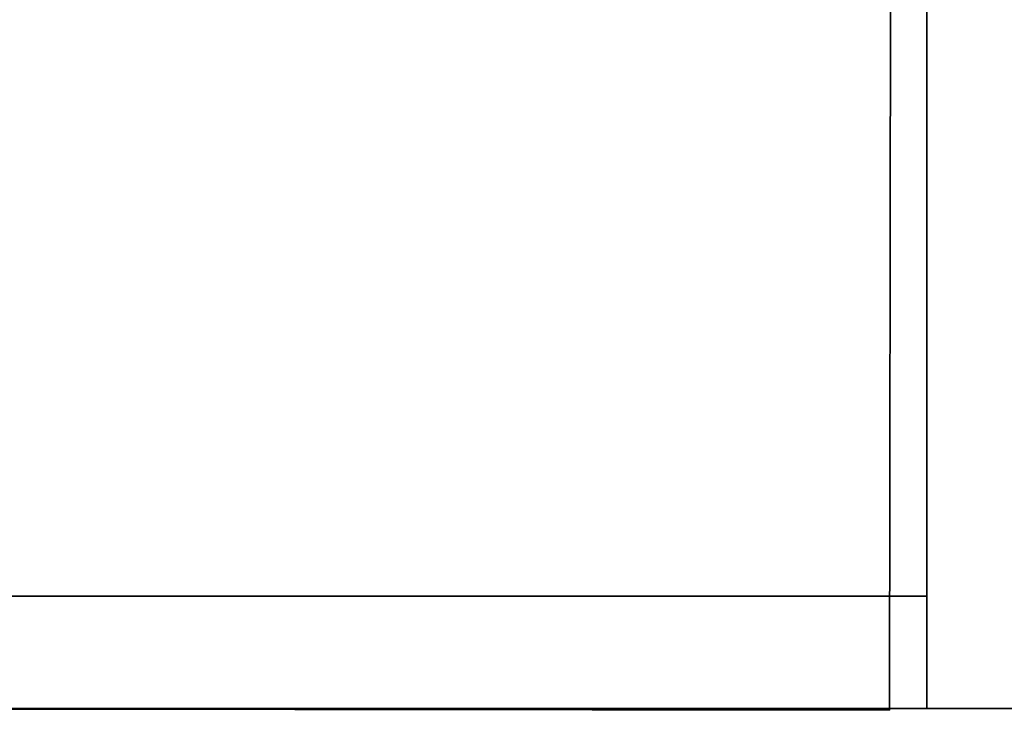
# Model space of a CAD drawing. Extents: x 413.3 to 457.5, y 5047.8 to 5050.
# Tile 115 of 256: x 419.3921 to 419.4752, y 5047.8249 to 5047.8832. Entities that reach past the tile are written whole.
import ezdxf

# ---------------------------------------------------------------- set-up
doc = ezdxf.new("R2010")
doc.units = 0
doc.header["$LTSCALE"] = 150
doc.header["$MEASUREMENT"] = 0
doc.layers.add('3DFACE_SHAPE', color=7, linetype='CONTINUOUS')

msp = doc.modelspace()

# ---------------------------------------------------------------- linework, layer by layer
at = {"layer": '3DFACE_SHAPE', "color": 13}
for points, invisible_edges in [([(419.468689, 5050.024866), (419.26869, 5050.025153), (419.26554, 5047.825153)], 12), ([(419.26554, 5047.825153, -0.2), (419.26869, 5050.025153, -0.2), (419.465539, 5047.824866, -0.2)], 2), ([(419.26869, 5050.025153, -0.2), (419.468689, 5050.024866, -0.2), (419.465539, 5047.824866, -0.2)], 12), ([(419.465539, 5047.824866), (419.468689, 5050.024866), (419.26554, 5047.825153)], 2), ([(419.368689, 5047.825005, -0.0095), (419.371839, 5050.025005, -0.0095), (419.465539, 5047.824866, -0.0095)], 2), ([(419.468689, 5050.024866, -0.1905), (419.371839, 5050.025005, -0.1905), (419.368689, 5047.825005, -0.1905)], 12), ([(419.465539, 5047.824866, -0.1905), (419.468689, 5050.024866, -0.1905), (419.368689, 5047.825005, -0.1905)], 2), ([(419.371839, 5050.025005, -0.0095), (419.468689, 5050.024866, -0.0095), (419.465539, 5047.824866, -0.0095)], 12), ([(419.465539, 5047.824866, -0.0095), (419.468689, 5050.024866, -0.0095), (419.465539, 5047.824866)], 2), ([(419.468689, 5050.024866, -0.0095), (419.468689, 5050.024866), (419.465539, 5047.824866)], 12), ([(419.465539, 5047.824866, -0.2), (419.468689, 5050.024866, -0.2), (419.465539, 5047.824866, -0.1905)], 2), ([(419.468689, 5050.024866, -0.2), (419.468689, 5050.024866, -0.1905), (419.465539, 5047.824866, -0.1905)], 12), ([(419.468689, 5048.025009), (419.468689, 5047.921859, -0.0095), (419.468689, 5047.825009)], 3), ([(419.468689, 5047.825009), (423.268689, 5047.825009), (419.468689, 5048.025009)], 2), ([(423.268689, 5047.825009), (423.268689, 5048.025009), (419.468689, 5048.025009)], 12), ([(423.268689, 5047.825009, -0.2), (419.468689, 5047.825009, -0.2), (423.268689, 5048.025009, -0.2)], 2), ([(419.468689, 5047.825009, -0.2), (419.468689, 5048.025009, -0.2), (423.268689, 5048.025009, -0.2)], 12), ([(419.468689, 5047.825009, -0.2), (419.468689, 5047.928159, -0.1905), (419.468689, 5048.025009, -0.2)], 3), ([(419.468689, 5047.921859, -0.1905), (419.468689, 5047.928159, -0.1905), (419.468689, 5047.825009, -0.2)], 14), ([(419.468689, 5047.921859, -0.0095), (419.468689, 5047.825009, -0.0095), (419.468689, 5047.825009)], 12), ([(419.468689, 5047.921859, -0.0095), (423.268689, 5047.921859, -0.0095), (419.468689, 5047.825009, -0.0095)], 2), ([(423.268689, 5047.921859, -0.0095), (423.268689, 5047.825009, -0.0095), (419.468689, 5047.825009, -0.0095)], 12), ([(423.268689, 5047.921859, -0.1905), (419.468689, 5047.921859, -0.1905), (423.268689, 5047.825009, -0.1905)], 2), ([(419.468689, 5047.921859, -0.1905), (419.468689, 5047.825009, -0.1905), (423.268689, 5047.825009, -0.1905)], 12), ([(419.468689, 5047.825009, -0.1905), (419.468689, 5047.921859, -0.1905), (419.468689, 5047.825009, -0.2)], 2), ([(419.268689, 5047.825009, -1), (419.371839, 5047.834509, -1), (419.468689, 5047.825009, -1)], 3), ([(419.468689, 5047.825009, -0.2), (419.365539, 5047.834509, -0.2), (419.268689, 5047.825009, -0.2)], 3), ([(419.371839, 5047.834509, -0.2), (419.365539, 5047.834509, -0.2), (419.468689, 5047.825009, -0.2)], 15), ([(419.371839, 5047.834509, -1), (419.468689, 5047.834509, -1), (419.468689, 5047.825009, -1)], 12), ([(419.468689, 5047.834509, -0.2), (419.371839, 5047.834509, -0.2), (419.468689, 5047.825009, -0.2)], 2), ([(419.371839, 5047.834509, -1), (419.371839, 5047.834509, -0.2), (419.468689, 5047.834509, -1)], 2), ([(419.371839, 5047.834509, -0.2), (419.468689, 5047.834509, -0.2), (419.468689, 5047.834509, -1)], 12), ([(419.468689, 5047.834509, -1), (419.468689, 5047.834509, -0.2), (419.468689, 5047.825009, -1)], 2), ([(419.468689, 5047.834509, -0.2), (419.468689, 5047.825009, -0.2), (419.468689, 5047.825009, -1)], 12), ([(419.26554, 5047.825153), (419.368689, 5047.825005, -0.0095), (419.465539, 5047.824866)], 3), ([(419.465539, 5047.824866, -0.2), (419.362389, 5047.825014, -0.1905), (419.26554, 5047.825153, -0.2)], 3), ([(419.468689, 5047.825009, -1), (419.468689, 5047.825009, -0.2), (419.268689, 5047.825009, -1)], 2), ([(419.468689, 5047.825009, -0.2), (419.268689, 5047.825009, -0.2), (419.268689, 5047.825009, -1)], 12), ([(419.368689, 5047.825005, -0.1905), (419.362389, 5047.825014, -0.1905), (419.465539, 5047.824866, -0.2)], 15), ([(419.368689, 5047.825005, -0.0095), (419.465539, 5047.824866, -0.0095), (419.465539, 5047.824866)], 12), ([(419.465539, 5047.824866, -0.1905), (419.368689, 5047.825005, -0.1905), (419.465539, 5047.824866, -0.2)], 2), ([(419.468689, 5047.825009, -0.0095), (423.268689, 5047.825009, -0.0095), (419.468689, 5047.825009)], 2), ([(423.268689, 5047.825009, -0.0095), (423.268689, 5047.825009), (419.468689, 5047.825009)], 12), ([(423.268689, 5047.825009, -0.1905), (419.468689, 5047.825009, -0.1905), (423.268689, 5047.825009, -0.2)], 2), ([(419.468689, 5047.825009, -0.1905), (419.468689, 5047.825009, -0.2), (423.268689, 5047.825009, -0.2)], 12)]:
    msp.add_3dface(points, dxfattribs=dict(at, invisible_edges=invisible_edges))

doc.saveas('drawing.dxf')
